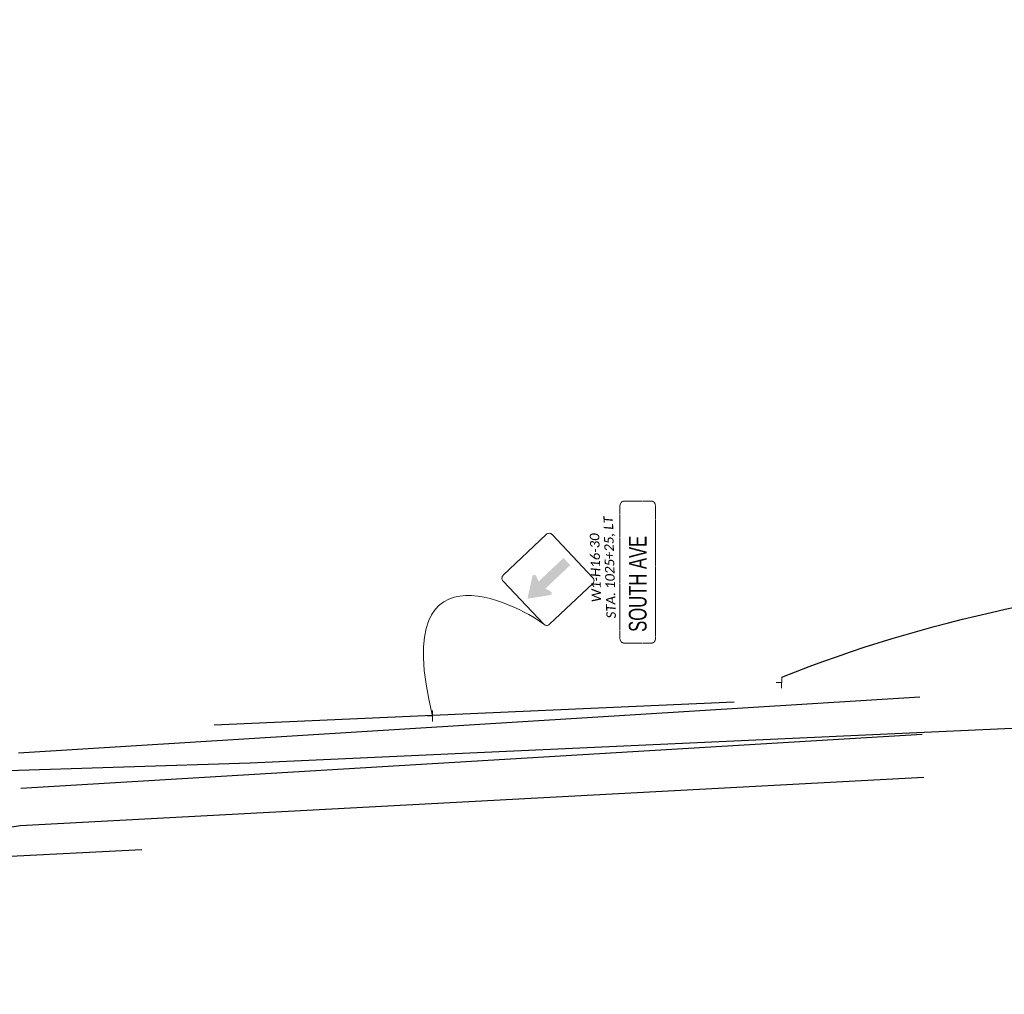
# Model space of a CAD drawing. Extents: x 2474761 to 2485264, y 499455 to 501118.
# Tile 26 of 30: x 2483962 to 2484253, y 500116 to 500404. Entities that reach past the tile are written whole.
import ezdxf
from ezdxf.enums import TextEntityAlignment as Align

# ---------------------------------------------------------------- set-up
doc = ezdxf.new("R2010")
doc.units = 21
doc.header["$MEASUREMENT"] = 0
for name, pattern in [('DGN Style 2', [0.017105, 0.010263, -0.006842]), ('dsolidcl', [0]), ('motdrum40', [0]), ('ppright', [0])]:
    doc.linetypes.add(name, pattern=pattern)
for name, color, linetype in [('MT_P_Cells', 7, 'Continuous'), ('MT_P_CL_Double_Solid', 2, 'dsolidcl'), ('MT_P_CL_Pass_Proh_RT', 2, 'ppright'), ('MT_P_Drums', 30, 'Continuous'), ('MT_P_Edge_Line', 7, 'Continuous'), ('MT_P_Text', 7, 'Continuous'), ('SN_P_Signs', 120, 'Continuous'), ('SN_P_Text', 7, 'Continuous'), ('SN_X_Public', 3, 'Continuous')]:
    doc.layers.add(name, color=color, linetype=linetype)
doc.layers.add('SC_Scratch1', color=7, linetype='Continuous', plot=False)
doc.styles.add('Style-ISO_FONTLEFT', font='ISO_FONTLEFT.shx')
doc.styles.add('~P_Label - CenterCenter', font='calibrii.ttf', dxfattribs={"height": 0.14})

# ---------------------------------------------------------------- blocks, each defined once
blk = doc.blocks.new('D3-1')
at = {"layer": 'SN_X_Public', "color": 132, "linetype": 'DGN Style 2', "lineweight": 0, "flags": 128}
for points in [[(-20, 8.75), (-20, 1.25)], [(18.75, 10), (-18.75, 10)], [(20, 8.75), (20, 1.25)], [(-18.75, 0), (18.75, 0)]]:
    blk.add_lwpolyline(points, dxfattribs=at)
at = {"layer": 'SN_X_Public', "color": 132, "linetype": 'DGN Style 2', "lineweight": 0, "extrusion": (0, 0, -1)}
for centre, start, end in [((18.75, 8.75), 0, 90), ((-18.75, 1.25), 180, 270)]:
    blk.add_arc(centre, 1.25, start, end, dxfattribs=at)
at = {"layer": 'SN_X_Public', "color": 132, "linetype": 'DGN Style 2', "lineweight": 0}
for centre, start, end in [((18.75, 8.75), 0, 90), ((-18.75, 1.25), 180, 270)]:
    blk.add_arc(centre, 1.25, start, end, dxfattribs=at)
at = {"layer": 'SN_X_Public', "color": 7, "linetype": 'Continuous', "lineweight": 0, "style": 'Style-ISO_FONTLEFT', "width": 0.7}
blk.add_text('SOUTH AVE', height=5, dxfattribs=at).set_placement((-3.29, 5), align=Align.MIDDLE_CENTER)
blk = doc.blocks.new('SGN1P_6')
at = {"layer": 'MT_P_Cells', "color": 3, "linetype": 'Continuous', "lineweight": 0}
for p, q in [((0, 0), (-0.08, 0)), ((0, 0.08), (0, -0.08))]:
    blk.add_line(p, q, dxfattribs=at)
blk = doc.blocks.new('W1-H16_L')
at = {"layer": 'SN_P_Signs', "linetype": 'Continuous', "lineweight": 0, "extrusion": (0, 0, -1)}
blk.add_hatch(color=7, dxfattribs=at).paths.add_polyline_path([(-16.36, 0.67), (-9.23, -6.45), (-7.17, -4.39), (-14.29, 2.73), (-12.71, 3.55, 0.714228), (-12.87, 4.64), (-19.52, 5.89), (-18.26, -0.76, 0.714206), (-17.17, -0.91)])
at = {"layer": 'SN_P_Signs', "color": 132, "linetype": 'Continuous', "lineweight": 13, "flags": 128}
blk.add_lwpolyline([(14.51, 13.26), (26.88, 0.88, -0.414214), (26.88, -0.88), (14.51, -13.26, -0.414214), (12.74, -13.26), (0.37, -0.88, -0.414214), (0.37, 0.88), (12.74, 13.26, -0.414214)], format="xyb", close=True, dxfattribs=at)

msp = doc.modelspace()

# ---------------------------------------------------------------- linework, layer by layer
at = {"layer": 'MT_P_CL_Double_Solid'}
for q in [(2483961.9, 500165.99), (2483997.92, 500158.88)]:
    msp.add_line((2483887.23, 500153.39), q, dxfattribs=at)
at = {"layer": 'MT_P_CL_Pass_Proh_RT'}
msp.add_line((2483961.9, 500165.99), (2484229.14, 500180.25), dxfattribs=at)
at = {"layer": 'MT_P_Drums', "linetype": 'motdrum40'}
msp.add_line((2484173.02, 500202.44), (2484019.33, 500195.68), dxfattribs=at)
at = {"layer": 'MT_P_Edge_Line'}
for p, q in [((2483961.44, 500187.49), (2484227.95, 500204)), ((2483962.09, 500177.01), (2484228.61, 500193.02))]:
    msp.add_line(p, q, dxfattribs=at)
at = {"layer": 'MT_P_Text', "extrusion": (0, 0, -1)}
msp.add_arc((-2484339.92, 499825.66), 413.44, 68.3096, 87.4848, dxfattribs=at)
at = {"layer": 'MT_P_Text', "lineweight": 13}
msp.add_open_spline([(2484083.87, 500198.34), (2484070.25, 500253.57), (2484112.59, 500229.09), (2484116.73, 500225.54)], degree=3, dxfattribs=at)
at = {"layer": 'SC_Scratch1', "flags": 128}
msp.add_lwpolyline([(2479476.72, 500116.06), (2480100.14, 500131.93), (2481331.82, 500143.98), (2481983.86, 500159.28), (2482687.05, 500160), (2483435.82, 500165.39), (2484029.96, 500184.52), (2484461.06, 500204.03), (2484280.92, 500836.22), (2477604.76, 500751.23)], dxfattribs=at)

# ---------------------------------------------------------------- block references
at = {"layer": 'MT_P_Cells', "color": 3, "linetype": 'Continuous', "lineweight": 0, "xscale": 20, "yscale": 20, "zscale": 20, "rotation": 359.0295539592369}
for p in [(2484187.09, 500208.23), (2484083.87, 500198.34)]:
    msp.add_blockref('SGN1P_6', p, dxfattribs=at)
at = {"layer": 'SN_P_Signs', "color": 132, "linetype": 'Continuous', "lineweight": 13, "rotation": 178.3149329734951}
msp.add_blockref('W1-H16_L', (2484131.62, 500238.36), dxfattribs=at)
at = {"layer": 'SN_X_Public', "color": 132, "linetype": 'DGN Style 2', "lineweight": 0, "xscale": 1.05, "yscale": 1.05, "zscale": 1.05, "rotation": 90}
msp.add_blockref('D3-1', (2484149.79, 500240.9), dxfattribs=at)

# ---------------------------------------------------------------- texts
at = {"layer": 'SN_P_Text', "color": 7, "insert": (2484134.42, 500242.25), "char_height": 2.8, "attachment_point": 5, "rotation": 91.6857, "line_spacing_factor": 0.899999, "style": '~P_Label - CenterCenter'}
msp.add_mtext('W1-H16-30\\PSTA. 1025+25, LT', dxfattribs=at)

doc.saveas('drawing.dxf')
